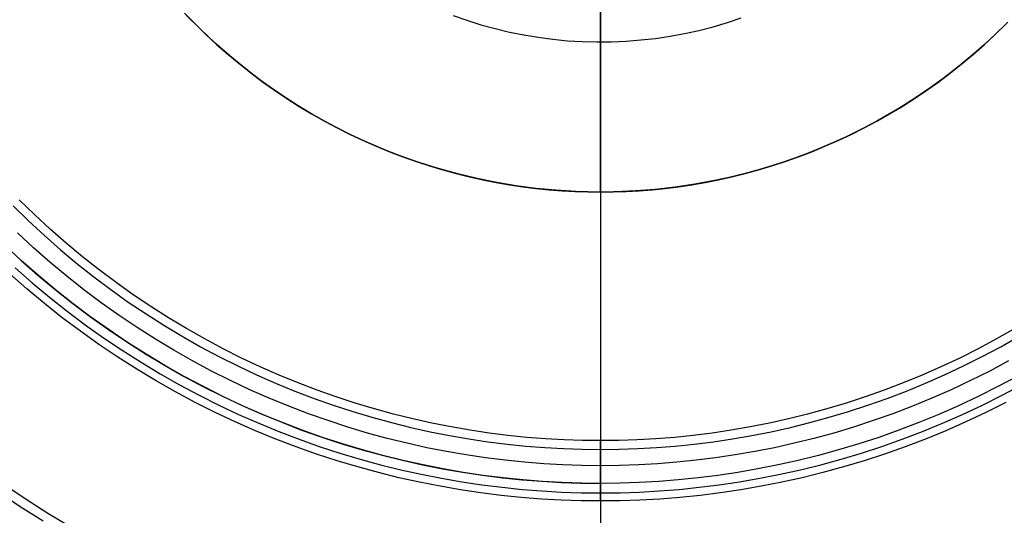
# Model space of a CAD drawing. Header units: millimetres. Extents: x 9981 to 10381, y 6395 to 6795.
# Tile 6 of 19: x 10115 to 10226, y 6493 to 6549. Entities that reach past the tile are written whole.
import ezdxf

# ---------------------------------------------------------------- set-up
doc = ezdxf.new("R2010")
doc.units = ezdxf.units.MM
doc.header["$MEASUREMENT"] = 0
for name, color, linetype in [('0 filanca', 1, 'Continuous'), ('0 filanca2', 6, 'Continuous'), ('0 riflettore', 140, 'Continuous')]:
    doc.layers.add(name, color=color, linetype=linetype)

msp = doc.modelspace()

# ---------------------------------------------------------------- linework, layer by layer
at = {"layer": '0 filanca', "lineweight": -3}
for points in [[(10180.73, 6501.8), (10178.66, 6501.82), (10176.58, 6501.89), (10174.47, 6502.01), (10172.36, 6502.17), (10170.23, 6502.39), (10168.09, 6502.66), (10165.94, 6502.98), (10163.78, 6503.35), (10161.61, 6503.78), (10159.44, 6504.26), (10157.27, 6504.8), (10155.09, 6505.39), (10152.92, 6506.04), (10150.75, 6506.75), (10148.59, 6507.51), (10146.44, 6508.34), (10144.29, 6509.22), (10142.16, 6510.16), (10140.04, 6511.15), (10137.94, 6512.2), (10135.86, 6513.31), (10133.8, 6514.48), (10131.76, 6515.7), (10129.75, 6516.98), (10127.77, 6518.31), (10125.81, 6519.7), (10123.89, 6521.14), (10122.01, 6522.63), (10120.16, 6524.17), (10118.35, 6525.76), (10116.58, 6527.4), (10114.85, 6529.08)], [(10114.15, 6528.38), (10115.9, 6526.68), (10117.69, 6525.02), (10119.51, 6523.42), (10121.38, 6521.86), (10123.29, 6520.35), (10125.23, 6518.9), (10127.2, 6517.5), (10129.21, 6516.15), (10131.24, 6514.86), (10133.3, 6513.62), (10135.38, 6512.44), (10137.48, 6511.32), (10139.61, 6510.26), (10141.75, 6509.25), (10143.9, 6508.3), (10146.07, 6507.41), (10148.25, 6506.58), (10150.43, 6505.81), (10152.63, 6505.09), (10154.82, 6504.44), (10157.02, 6503.84), (10159.21, 6503.29), (10161.41, 6502.81), (10163.6, 6502.37), (10165.78, 6502), (10167.95, 6501.67), (10170.12, 6501.4), (10172.27, 6501.18), (10174.41, 6501.01), (10176.53, 6500.9), (10178.64, 6500.83), (10180.73, 6500.8)], [(10113.21, 6523.93), (10115.07, 6522.21), (10116.97, 6520.53), (10118.91, 6518.91), (10120.9, 6517.34), (10122.91, 6515.83), (10124.96, 6514.37), (10127.05, 6512.97), (10129.16, 6511.62), (10131.3, 6510.34), (10133.47, 6509.11), (10135.66, 6507.94), (10137.86, 6506.83), (10140.09, 6505.78), (10142.33, 6504.79), (10144.59, 6503.87), (10146.85, 6503), (10149.12, 6502.19), (10151.4, 6501.45), (10153.69, 6500.76), (10155.97, 6500.14), (10158.26, 6499.57), (10160.54, 6499.06), (10162.81, 6498.61), (10165.09, 6498.21), (10167.35, 6497.88), (10169.6, 6497.59), (10171.84, 6497.36), (10174.06, 6497.19), (10176.27, 6497.06), (10178.47, 6496.98), (10180.64, 6496.96)], [(10180.73, 6496.96), (10178.55, 6496.98), (10176.36, 6497.06), (10174.15, 6497.18), (10171.92, 6497.35), (10169.68, 6497.58), (10167.43, 6497.86), (10165.17, 6498.2), (10162.9, 6498.59), (10160.62, 6499.04), (10158.34, 6499.55), (10156.05, 6500.12), (10153.76, 6500.74), (10151.48, 6501.43), (10149.2, 6502.17), (10146.92, 6502.97), (10144.66, 6503.84), (10142.4, 6504.76), (10140.16, 6505.75), (10137.93, 6506.8), (10135.72, 6507.91), (10133.53, 6509.07), (10131.36, 6510.3), (10129.22, 6511.59), (10127.1, 6512.93), (10125.02, 6514.33), (10122.96, 6515.79), (10120.94, 6517.31), (10118.96, 6518.88), (10117.02, 6520.5), (10115.11, 6522.17), (10113.25, 6523.89)], [(10114.39, 6521.36), (10116.31, 6519.67), (10118.28, 6518.03), (10120.28, 6516.45), (10122.32, 6514.92), (10124.4, 6513.44), (10126.51, 6512.03), (10128.65, 6510.67), (10130.81, 6509.37), (10133.01, 6508.12), (10135.22, 6506.94), (10137.46, 6505.82), (10139.71, 6504.76), (10141.98, 6503.77), (10144.26, 6502.83), (10146.55, 6501.96), (10148.85, 6501.14), (10151.16, 6500.39), (10153.47, 6499.7), (10155.78, 6499.07), (10158.09, 6498.5), (10160.4, 6497.98), (10162.7, 6497.53), (10165, 6497.13), (10167.28, 6496.79), (10169.56, 6496.51), (10171.83, 6496.28), (10174.08, 6496.1), (10176.31, 6495.97), (10178.53, 6495.9), (10180.73, 6495.87)], [(10227.66, 6514.48), (10225.6, 6513.31), (10223.52, 6512.2), (10221.42, 6511.15), (10219.3, 6510.16), (10217.17, 6509.22), (10215.02, 6508.34), (10212.87, 6507.51), (10210.7, 6506.75), (10208.54, 6506.04), (10206.36, 6505.39), (10204.19, 6504.8), (10202.02, 6504.26), (10199.85, 6503.78), (10197.68, 6503.35), (10195.52, 6502.98), (10193.37, 6502.66), (10191.23, 6502.39), (10189.1, 6502.17), (10186.98, 6502.01), (10184.88, 6501.89), (10182.8, 6501.82), (10180.73, 6501.8)], [(10180.73, 6500.8), (10182.82, 6500.83), (10184.93, 6500.9), (10187.05, 6501.01), (10189.19, 6501.18), (10191.34, 6501.4), (10193.51, 6501.67), (10195.68, 6502), (10197.86, 6502.37), (10200.05, 6502.81), (10202.24, 6503.29), (10204.44, 6503.84), (10206.64, 6504.44), (10208.83, 6505.09), (10211.02, 6505.81), (10213.21, 6506.58), (10215.39, 6507.41), (10217.55, 6508.3), (10219.71, 6509.25), (10221.85, 6510.26), (10223.97, 6511.32), (10226.08, 6512.44), (10228.16, 6513.62)], [(10227.93, 6509.07), (10225.74, 6507.91), (10223.53, 6506.8), (10221.3, 6505.75), (10219.06, 6504.76), (10216.8, 6503.84), (10214.54, 6502.97), (10212.26, 6502.17), (10209.98, 6501.43), (10207.69, 6500.74), (10205.41, 6500.12), (10203.12, 6499.55), (10200.84, 6499.04), (10198.56, 6498.59), (10196.29, 6498.2), (10194.03, 6497.86), (10191.77, 6497.58), (10189.53, 6497.35), (10187.31, 6497.18), (10185.1, 6497.06), (10182.9, 6496.98), (10180.73, 6496.96)], [(10180.73, 6495.87), (10182.93, 6495.9), (10185.15, 6495.97), (10187.38, 6496.1), (10189.63, 6496.28), (10191.9, 6496.51), (10194.17, 6496.79), (10196.46, 6497.13), (10198.76, 6497.53), (10201.06, 6497.98), (10203.37, 6498.5), (10205.68, 6499.07), (10207.99, 6499.7), (10210.3, 6500.39), (10212.61, 6501.14), (10214.91, 6501.96), (10217.2, 6502.83), (10219.48, 6503.77), (10221.75, 6504.76), (10224, 6505.82), (10226.24, 6506.94), (10228.45, 6508.12)], [(10120.69, 6492), (10118.08, 6493.56), (10115.51, 6495.2), (10112.97, 6496.9)], [(10112.39, 6496.07), (10114.95, 6494.35), (10117.55, 6492.7)]]:
    msp.add_lwpolyline(points, dxfattribs=at)
for points in [[(10180.73, 6501.8, -947.81), (10180.73, 6501.75, -951.45), (10180.73, 6501.61, -955.13), (10180.73, 6501.38, -958.83), (10180.73, 6501.04, -962.57), (10180.73, 6500.61, -966.33), (10180.73, 6500.07, -970.1), (10180.73, 6499.43, -973.9), (10180.73, 6498.68, -977.71), (10180.73, 6497.83, -981.53), (10180.73, 6496.86, -985.35), (10180.73, 6495.78, -989.18), (10180.73, 6494.59, -992.99), (10180.73, 6493.28, -996.8)], [(10180.73, 6496.96, -910.64), (10180.73, 6498.13, -915.37), (10180.73, 6499.13, -920.1), (10180.73, 6499.96, -924.8), (10180.73, 6500.63, -929.48), (10180.73, 6501.15, -934.13), (10180.73, 6501.51, -938.74), (10180.73, 6501.73, -943.3), (10180.73, 6501.8, -947.81)], [(10180.73, 6500.8, -947.74), (10180.73, 6500.76, -951.39), (10180.73, 6500.62, -955.07), (10180.73, 6500.38, -958.78), (10180.73, 6500.05, -962.52), (10180.73, 6499.61, -966.28), (10180.73, 6499.07, -970.07), (10180.73, 6498.42, -973.87), (10180.73, 6497.67, -977.68), (10180.73, 6496.8, -981.51), (10180.73, 6495.83, -985.34), (10180.73, 6494.74, -989.17), (10180.73, 6493.54, -992.99), (10180.73, 6492.22, -996.8)], [(10180.73, 6495.87, -910.32), (10180.73, 6497.06, -915.08), (10180.73, 6498.08, -919.84), (10180.73, 6498.93, -924.58), (10180.73, 6499.62, -929.29), (10180.73, 6500.14, -933.97), (10180.73, 6500.51, -938.61), (10180.73, 6500.73, -943.2), (10180.73, 6500.8, -947.74)], [(10180.73, 6496.96, -910.64), (10180.73, 6496.89, -910.64), (10180.73, 6496.83, -910.64), (10180.73, 6496.76, -910.63), (10180.73, 6496.69, -910.62), (10180.73, 6496.62, -910.61), (10180.73, 6496.59, -910.61), (10180.73, 6496.55, -910.6), (10180.73, 6496.52, -910.59), (10180.73, 6496.48, -910.58), (10180.73, 6496.45, -910.57), (10180.73, 6496.41, -910.56), (10180.73, 6496.38, -910.55), (10180.73, 6496.34, -910.54), (10180.73, 6496.31, -910.53), (10180.73, 6496.28, -910.52), (10180.73, 6496.24, -910.51), (10180.73, 6496.21, -910.49), (10180.73, 6496.17, -910.48), (10180.73, 6496.14, -910.46), (10180.73, 6496.1, -910.45), (10180.73, 6496.07, -910.43), (10180.73, 6496.04, -910.42), (10180.73, 6496, -910.4), (10180.73, 6495.97, -910.38), (10180.73, 6495.94, -910.36), (10180.73, 6495.91, -910.34), (10180.73, 6495.87, -910.32)]]:
    msp.add_polyline3d(points, dxfattribs=at)
at = {"layer": '0 filanca2', "lineweight": -3}
for points in [[(10180.73, 6498.96), (10178.6, 6498.98), (10176.45, 6499.05), (10174.28, 6499.17), (10172.1, 6499.35), (10169.91, 6499.57), (10167.7, 6499.85), (10165.49, 6500.18), (10163.26, 6500.56), (10161.03, 6501), (10158.79, 6501.5), (10156.55, 6502.05), (10154.31, 6502.66), (10152.08, 6503.33), (10149.84, 6504.06), (10147.61, 6504.85), (10145.39, 6505.7), (10143.18, 6506.61), (10140.98, 6507.57), (10138.8, 6508.6), (10136.64, 6509.68), (10134.49, 6510.83), (10132.37, 6512.03), (10130.27, 6513.29), (10128.2, 6514.61), (10126.15, 6515.98), (10124.14, 6517.41), (10122.16, 6518.89), (10120.22, 6520.43), (10118.32, 6522.02), (10116.45, 6523.65), (10114.63, 6525.34)], [(10180.73, 6496.96), (10178.55, 6496.98), (10176.36, 6497.06), (10174.15, 6497.18), (10171.92, 6497.35), (10169.68, 6497.58), (10167.43, 6497.86), (10165.17, 6498.2), (10162.9, 6498.59), (10160.62, 6499.04), (10158.34, 6499.55), (10156.05, 6500.12), (10153.76, 6500.74), (10151.48, 6501.43), (10149.2, 6502.17), (10146.92, 6502.97), (10144.66, 6503.84), (10142.4, 6504.76), (10140.16, 6505.75), (10137.93, 6506.8), (10135.72, 6507.91), (10133.53, 6509.07), (10131.36, 6510.3), (10129.22, 6511.59), (10127.1, 6512.93), (10125.02, 6514.33), (10122.96, 6515.79), (10120.94, 6517.31), (10118.96, 6518.88), (10117.02, 6520.5), (10115.11, 6522.17), (10113.25, 6523.89)], [(10180.73, 6496.96), (10178.55, 6496.98), (10176.36, 6497.06), (10174.15, 6497.18), (10171.92, 6497.35), (10169.68, 6497.58), (10167.43, 6497.86), (10165.17, 6498.2), (10162.9, 6498.59), (10160.62, 6499.04), (10158.34, 6499.55), (10156.05, 6500.12), (10153.76, 6500.74), (10151.48, 6501.43), (10149.2, 6502.17), (10146.92, 6502.97), (10144.66, 6503.84), (10142.4, 6504.76), (10140.16, 6505.75), (10137.93, 6506.8), (10135.72, 6507.91), (10133.53, 6509.07), (10131.36, 6510.3), (10129.22, 6511.59), (10127.1, 6512.93), (10125.02, 6514.33), (10122.96, 6515.79), (10120.94, 6517.31), (10118.96, 6518.88), (10117.02, 6520.5), (10115.11, 6522.17), (10113.25, 6523.89)], [(10180.73, 6494.96), (10178.51, 6494.98), (10176.27, 6495.06), (10174.02, 6495.18), (10171.74, 6495.36), (10169.46, 6495.6), (10167.16, 6495.88), (10164.85, 6496.23), (10162.53, 6496.63), (10160.21, 6497.09), (10157.88, 6497.6), (10155.55, 6498.18), (10153.21, 6498.82), (10150.88, 6499.52), (10148.55, 6500.28), (10146.23, 6501.1), (10143.92, 6501.98), (10141.62, 6502.92), (10139.33, 6503.93), (10137.05, 6505), (10134.8, 6506.13), (10132.56, 6507.32), (10130.35, 6508.57), (10128.17, 6509.89), (10126.01, 6511.26), (10123.88, 6512.69), (10121.78, 6514.18), (10119.72, 6515.72), (10117.7, 6517.32), (10115.71, 6518.98), (10113.77, 6520.68)], [(10226.97, 6510.83), (10224.82, 6509.68), (10222.66, 6508.6), (10220.47, 6507.57), (10218.28, 6506.61), (10216.07, 6505.7), (10213.85, 6504.85), (10211.62, 6504.06), (10209.38, 6503.33), (10207.14, 6502.66), (10204.9, 6502.05), (10202.67, 6501.5), (10200.43, 6501), (10198.2, 6500.56), (10195.97, 6500.18), (10193.76, 6499.85), (10191.55, 6499.57), (10189.36, 6499.35), (10187.17, 6499.17), (10185.01, 6499.05), (10182.86, 6498.98), (10180.73, 6498.96)], [(10227.93, 6509.07), (10225.74, 6507.91), (10223.53, 6506.8), (10221.3, 6505.75), (10219.06, 6504.76), (10216.8, 6503.84), (10214.54, 6502.97), (10212.26, 6502.17), (10209.98, 6501.43), (10207.69, 6500.74), (10205.41, 6500.12), (10203.12, 6499.55), (10200.84, 6499.04), (10198.56, 6498.59), (10196.29, 6498.2), (10194.03, 6497.86), (10191.77, 6497.58), (10189.53, 6497.35), (10187.31, 6497.18), (10185.1, 6497.06), (10182.9, 6496.98), (10180.73, 6496.96)], [(10227.93, 6509.07), (10225.74, 6507.91), (10223.53, 6506.8), (10221.3, 6505.75), (10219.06, 6504.76), (10216.8, 6503.84), (10214.54, 6502.97), (10212.26, 6502.17), (10209.98, 6501.43), (10207.69, 6500.74), (10205.41, 6500.12), (10203.12, 6499.55), (10200.84, 6499.04), (10198.56, 6498.59), (10196.29, 6498.2), (10194.03, 6497.86), (10191.77, 6497.58), (10189.53, 6497.35), (10187.31, 6497.18), (10185.1, 6497.06), (10182.9, 6496.98), (10180.73, 6496.96)], [(10226.66, 6506.13), (10224.4, 6505), (10222.13, 6503.93), (10219.84, 6502.92), (10217.54, 6501.98), (10215.23, 6501.1), (10212.9, 6500.28), (10210.58, 6499.52), (10208.24, 6498.82), (10205.91, 6498.18), (10203.58, 6497.6), (10201.25, 6497.09), (10198.93, 6496.63), (10196.61, 6496.23), (10194.3, 6495.88), (10192, 6495.6), (10189.71, 6495.36), (10187.44, 6495.18), (10185.19, 6495.06), (10182.95, 6494.98), (10180.73, 6494.96)]]:
    msp.add_lwpolyline(points, dxfattribs=at)
msp.add_polyline3d([(10180.73, 6498.96, -908.64), (10180.73, 6498.96, -908.68), (10180.73, 6498.96, -908.73), (10180.73, 6498.95, -908.77), (10180.73, 6498.95, -908.82), (10180.73, 6498.95, -908.87), (10180.73, 6498.94, -908.91), (10180.73, 6498.93, -908.96), (10180.73, 6498.92, -909), (10180.73, 6498.92, -909.05), (10180.73, 6498.91, -909.1), (10180.73, 6498.89, -909.14), (10180.73, 6498.88, -909.19), (10180.73, 6498.87, -909.24), (10180.73, 6498.85, -909.28), (10180.73, 6498.84, -909.33), (10180.73, 6498.82, -909.38), (10180.73, 6498.8, -909.42), (10180.73, 6498.78, -909.47), (10180.73, 6498.76, -909.51), (10180.73, 6498.73, -909.56), (10180.73, 6498.71, -909.6), (10180.73, 6498.69, -909.65), (10180.73, 6498.66, -909.69), (10180.73, 6498.63, -909.73), (10180.73, 6498.6, -909.78), (10180.73, 6498.57, -909.82), (10180.73, 6498.54, -909.86), (10180.73, 6498.51, -909.9), (10180.73, 6498.48, -909.94), (10180.73, 6498.44, -909.98), (10180.73, 6498.41, -910.02), (10180.73, 6498.37, -910.05), (10180.73, 6498.34, -910.09), (10180.73, 6498.3, -910.13), (10180.73, 6498.26, -910.16), (10180.73, 6498.22, -910.19), (10180.73, 6498.18, -910.22), (10180.73, 6498.14, -910.26), (10180.73, 6498.1, -910.29), (10180.73, 6498.05, -910.31), (10180.73, 6498.01, -910.34), (10180.73, 6497.97, -910.37), (10180.73, 6497.92, -910.39), (10180.73, 6497.88, -910.42), (10180.73, 6497.83, -910.44), (10180.73, 6497.79, -910.46), (10180.73, 6497.74, -910.48), (10180.73, 6497.69, -910.5), (10180.73, 6497.65, -910.52), (10180.73, 6497.6, -910.53), (10180.73, 6497.56, -910.55), (10180.73, 6497.51, -910.56), (10180.73, 6497.46, -910.58), (10180.73, 6497.42, -910.59), (10180.73, 6497.37, -910.6), (10180.73, 6497.32, -910.61), (10180.73, 6497.28, -910.61), (10180.73, 6497.23, -910.62), (10180.73, 6497.18, -910.63), (10180.73, 6497.14, -910.63), (10180.73, 6497.09, -910.64), (10180.73, 6497.05, -910.64), (10180.73, 6497, -910.64), (10180.73, 6496.96, -910.64), (10180.73, 6496.91, -910.64), (10180.73, 6496.87, -910.64), (10180.73, 6496.82, -910.64), (10180.73, 6496.78, -910.63), (10180.73, 6496.73, -910.63), (10180.73, 6496.69, -910.62), (10180.73, 6496.64, -910.61), (10180.73, 6496.59, -910.61), (10180.73, 6496.55, -910.6), (10180.73, 6496.5, -910.59), (10180.73, 6496.45, -910.58), (10180.73, 6496.41, -910.56), (10180.73, 6496.36, -910.55), (10180.73, 6496.31, -910.53), (10180.73, 6496.27, -910.52), (10180.73, 6496.22, -910.5), (10180.73, 6496.18, -910.48), (10180.73, 6496.13, -910.46), (10180.73, 6496.08, -910.44), (10180.73, 6496.04, -910.42), (10180.73, 6495.99, -910.39), (10180.73, 6495.95, -910.37), (10180.73, 6495.91, -910.34), (10180.73, 6495.86, -910.31), (10180.73, 6495.82, -910.29), (10180.73, 6495.78, -910.26), (10180.73, 6495.74, -910.22), (10180.73, 6495.7, -910.19), (10180.73, 6495.66, -910.16), (10180.73, 6495.62, -910.13), (10180.73, 6495.58, -910.09), (10180.73, 6495.54, -910.05), (10180.73, 6495.51, -910.02), (10180.73, 6495.47, -909.98), (10180.73, 6495.44, -909.94), (10180.73, 6495.41, -909.9), (10180.73, 6495.37, -909.86), (10180.73, 6495.34, -909.82), (10180.73, 6495.31, -909.78), (10180.73, 6495.28, -909.73), (10180.73, 6495.26, -909.69), (10180.73, 6495.23, -909.65), (10180.73, 6495.21, -909.6), (10180.73, 6495.18, -909.56), (10180.73, 6495.16, -909.51), (10180.73, 6495.14, -909.47), (10180.73, 6495.12, -909.42), (10180.73, 6495.1, -909.38), (10180.73, 6495.08, -909.33), (10180.73, 6495.06, -909.28), (10180.73, 6495.05, -909.24), (10180.73, 6495.04, -909.19), (10180.73, 6495.02, -909.14), (10180.73, 6495.01, -909.1), (10180.73, 6495, -909.05), (10180.73, 6494.99, -909), (10180.73, 6494.98, -908.96), (10180.73, 6494.98, -908.91), (10180.73, 6494.97, -908.87), (10180.73, 6494.97, -908.82), (10180.73, 6494.96, -908.77), (10180.73, 6494.96, -908.73), (10180.73, 6494.96, -908.68), (10180.73, 6494.96, -908.64), (10180.73, 6494.96, -908.6), (10180.73, 6494.96, -908.55), (10180.73, 6494.96, -908.51), (10180.73, 6494.97, -908.46), (10180.73, 6494.97, -908.41), (10180.73, 6494.98, -908.37), (10180.73, 6494.98, -908.32), (10180.73, 6494.99, -908.28), (10180.73, 6495, -908.23), (10180.73, 6495.01, -908.18), (10180.73, 6495.02, -908.14), (10180.73, 6495.04, -908.09), (10180.73, 6495.05, -908.04), (10180.73, 6495.06, -908), (10180.73, 6495.08, -907.95), (10180.73, 6495.1, -907.9), (10180.73, 6495.12, -907.86), (10180.73, 6495.14, -907.81), (10180.73, 6495.16, -907.77), (10180.73, 6495.18, -907.72), (10180.73, 6495.21, -907.68), (10180.73, 6495.23, -907.63), (10180.73, 6495.26, -907.59), (10180.73, 6495.28, -907.55), (10180.73, 6495.31, -907.5), (10180.73, 6495.34, -907.46), (10180.73, 6495.37, -907.42), (10180.73, 6495.41, -907.38), (10180.73, 6495.44, -907.34), (10180.73, 6495.47, -907.3), (10180.73, 6495.51, -907.26), (10180.73, 6495.54, -907.23), (10180.73, 6495.58, -907.19), (10180.73, 6495.62, -907.15), (10180.73, 6495.66, -907.12), (10180.73, 6495.7, -907.09), (10180.73, 6495.74, -907.06), (10180.73, 6495.78, -907.02), (10180.73, 6495.82, -906.99), (10180.73, 6495.86, -906.97), (10180.73, 6495.91, -906.94), (10180.73, 6495.95, -906.91), (10180.73, 6495.99, -906.89), (10180.73, 6496.04, -906.86), (10180.73, 6496.08, -906.84), (10180.73, 6496.13, -906.82), (10180.73, 6496.18, -906.8), (10180.73, 6496.22, -906.78), (10180.73, 6496.27, -906.76), (10180.73, 6496.31, -906.75), (10180.73, 6496.36, -906.73), (10180.73, 6496.41, -906.72), (10180.73, 6496.45, -906.7), (10180.73, 6496.5, -906.69), (10180.73, 6496.55, -906.68), (10180.73, 6496.59, -906.67), (10180.73, 6496.64, -906.67), (10180.73, 6496.69, -906.66), (10180.73, 6496.73, -906.65), (10180.73, 6496.78, -906.65), (10180.73, 6496.82, -906.64), (10180.73, 6496.87, -906.64), (10180.73, 6496.91, -906.64), (10180.73, 6496.96, -906.64), (10180.73, 6497, -906.64), (10180.73, 6497.05, -906.64), (10180.73, 6497.09, -906.64), (10180.73, 6497.14, -906.65), (10180.73, 6497.18, -906.65), (10180.73, 6497.23, -906.66), (10180.73, 6497.28, -906.67), (10180.73, 6497.32, -906.67), (10180.73, 6497.37, -906.68), (10180.73, 6497.42, -906.69), (10180.73, 6497.46, -906.7), (10180.73, 6497.51, -906.72), (10180.73, 6497.56, -906.73), (10180.73, 6497.6, -906.75), (10180.73, 6497.65, -906.76), (10180.73, 6497.69, -906.78), (10180.73, 6497.74, -906.8), (10180.73, 6497.79, -906.82), (10180.73, 6497.83, -906.84), (10180.73, 6497.88, -906.86), (10180.73, 6497.92, -906.89), (10180.73, 6497.97, -906.91), (10180.73, 6498.01, -906.94), (10180.73, 6498.05, -906.97), (10180.73, 6498.1, -906.99), (10180.73, 6498.14, -907.02), (10180.73, 6498.18, -907.06), (10180.73, 6498.22, -907.09), (10180.73, 6498.26, -907.12), (10180.73, 6498.3, -907.15), (10180.73, 6498.34, -907.19), (10180.73, 6498.37, -907.23), (10180.73, 6498.41, -907.26), (10180.73, 6498.44, -907.3), (10180.73, 6498.48, -907.34), (10180.73, 6498.51, -907.38), (10180.73, 6498.54, -907.42), (10180.73, 6498.57, -907.46), (10180.73, 6498.6, -907.5), (10180.73, 6498.63, -907.55), (10180.73, 6498.66, -907.59), (10180.73, 6498.69, -907.63), (10180.73, 6498.71, -907.68), (10180.73, 6498.73, -907.72), (10180.73, 6498.76, -907.77), (10180.73, 6498.78, -907.81), (10180.73, 6498.8, -907.86), (10180.73, 6498.82, -907.9), (10180.73, 6498.84, -907.95), (10180.73, 6498.85, -908), (10180.73, 6498.87, -908.04), (10180.73, 6498.88, -908.09), (10180.73, 6498.89, -908.14), (10180.73, 6498.91, -908.18), (10180.73, 6498.92, -908.23), (10180.73, 6498.92, -908.28), (10180.73, 6498.93, -908.32), (10180.73, 6498.94, -908.37), (10180.73, 6498.95, -908.41), (10180.73, 6498.95, -908.46), (10180.73, 6498.95, -908.51), (10180.73, 6498.96, -908.55), (10180.73, 6498.96, -908.6), (10180.73, 6498.96, -908.64)], dxfattribs=at)
at = {"layer": '0 riflettore', "lineweight": -3}
for points in [[(10180.73, 6690.96), (10180.73, 6498.96)], [(10180.73, 6529.96), (10180.73, 6659.96)], [(10180.73, 6569.96), (10180.73, 6529.96)], [(10180.73, 6529.96), (10179.29, 6529.97), (10177.83, 6530.02), (10176.37, 6530.1), (10174.89, 6530.22), (10173.4, 6530.37), (10171.91, 6530.56), (10170.41, 6530.78), (10168.9, 6531.04), (10167.39, 6531.34), (10165.88, 6531.68), (10164.36, 6532.05), (10162.84, 6532.47), (10161.33, 6532.92), (10159.82, 6533.41), (10158.31, 6533.95), (10156.8, 6534.52), (10155.31, 6535.14), (10153.82, 6535.79), (10152.34, 6536.48), (10150.87, 6537.22), (10149.42, 6537.99), (10147.98, 6538.81), (10146.56, 6539.66), (10145.16, 6540.55), (10143.78, 6541.48), (10142.41, 6542.45), (10141.08, 6543.45), (10139.76, 6544.5), (10138.47, 6545.57), (10137.21, 6546.68), (10135.97, 6547.82), (10134.77, 6549), (10133.59, 6550.2)], [(10133.59, 6550.2), (10134.77, 6549), (10135.97, 6547.82), (10137.21, 6546.68), (10138.47, 6545.57), (10139.76, 6544.5), (10141.08, 6543.45), (10142.41, 6542.45), (10143.78, 6541.48), (10145.16, 6540.55), (10146.56, 6539.66), (10147.98, 6538.81), (10149.42, 6537.99), (10150.87, 6537.22), (10152.34, 6536.48), (10153.82, 6535.79), (10155.31, 6535.14), (10156.8, 6534.52), (10158.31, 6533.95), (10159.82, 6533.41), (10161.33, 6532.92), (10162.84, 6532.47), (10164.36, 6532.05), (10165.88, 6531.68), (10167.39, 6531.34), (10168.9, 6531.04), (10170.41, 6530.78), (10171.91, 6530.56), (10173.4, 6530.37), (10174.89, 6530.22), (10176.37, 6530.1), (10177.83, 6530.02), (10179.29, 6529.97), (10180.73, 6529.96)], [(10226.89, 6549.2), (10225.27, 6547.62), (10223.6, 6546.1), (10221.88, 6544.65), (10220.11, 6543.25), (10218.29, 6541.91), (10216.43, 6540.64), (10214.52, 6539.43), (10212.58, 6538.29), (10210.59, 6537.22), (10208.57, 6536.22), (10206.51, 6535.29), (10204.43, 6534.43), (10202.31, 6533.65), (10200.17, 6532.93), (10198.01, 6532.3), (10195.82, 6531.73), (10193.62, 6531.25), (10191.4, 6530.84), (10189.17, 6530.51), (10186.92, 6530.25), (10184.68, 6530.08), (10182.42, 6529.98), (10180.16, 6529.96), (10177.91, 6530.02), (10175.66, 6530.16), (10173.41, 6530.37), (10171.17, 6530.66), (10168.95, 6531.03), (10166.74, 6531.48), (10164.54, 6532.01), (10162.37, 6532.61), (10160.21, 6533.28), (10158.09, 6534.03), (10155.98, 6534.85), (10153.91, 6535.75), (10151.87, 6536.71), (10149.87, 6537.75), (10147.9, 6538.86), (10145.98, 6540.03), (10144.09, 6541.27), (10142.25, 6542.57), (10140.45, 6543.94), (10138.71, 6545.37), (10137.01, 6546.86), (10135.37, 6548.4), (10133.78, 6550)], [(10164.01, 6549.96), (10165.58, 6549.41), (10167.17, 6548.91), (10168.78, 6548.47), (10170.4, 6548.08), (10172.03, 6547.75), (10173.67, 6547.48), (10175.33, 6547.26), (10176.98, 6547.1), (10178.65, 6547), (10180.31, 6546.96), (10181.98, 6546.97), (10183.64, 6547.05), (10185.3, 6547.18), (10186.96, 6547.36), (10188.61, 6547.61), (10190.25, 6547.91), (10191.87, 6548.27), (10193.49, 6548.68), (10195.09, 6549.16), (10196.67, 6549.68)], [(10226.69, 6549), (10225.49, 6547.82), (10224.25, 6546.68), (10222.99, 6545.57), (10221.7, 6544.5), (10220.38, 6543.45), (10219.04, 6542.45), (10217.68, 6541.48), (10216.3, 6540.55), (10214.89, 6539.66), (10213.47, 6538.81), (10212.04, 6537.99), (10210.58, 6537.22), (10209.12, 6536.48), (10207.64, 6535.79), (10206.15, 6535.14), (10204.66, 6534.52), (10203.15, 6533.95), (10201.64, 6533.41), (10200.13, 6532.92), (10198.61, 6532.47), (10197.1, 6532.05), (10195.58, 6531.68), (10194.07, 6531.34), (10192.56, 6531.04), (10191.05, 6530.78), (10189.55, 6530.56), (10188.06, 6530.37), (10186.57, 6530.22), (10185.09, 6530.1), (10183.63, 6530.02), (10182.17, 6529.97), (10180.73, 6529.96)], [(10180.73, 6529.96), (10182.17, 6529.97), (10183.63, 6530.02), (10185.09, 6530.1), (10186.57, 6530.22), (10188.06, 6530.37), (10189.55, 6530.56), (10191.05, 6530.78), (10192.56, 6531.04), (10194.07, 6531.34), (10195.58, 6531.68), (10197.1, 6532.05), (10198.61, 6532.47), (10200.13, 6532.92), (10201.64, 6533.41), (10203.15, 6533.95), (10204.66, 6534.52), (10206.15, 6535.14), (10207.64, 6535.79), (10209.12, 6536.48), (10210.58, 6537.22), (10212.04, 6537.99), (10213.47, 6538.81), (10214.89, 6539.66), (10216.3, 6540.55), (10217.68, 6541.48), (10219.04, 6542.45), (10220.38, 6543.45), (10221.7, 6544.5), (10222.99, 6545.57), (10224.25, 6546.68), (10225.49, 6547.82), (10226.69, 6549)], [(10180.73, 6498.96), (10178.6, 6498.98), (10176.45, 6499.05), (10174.28, 6499.17), (10172.1, 6499.35), (10169.91, 6499.57), (10167.7, 6499.85), (10165.49, 6500.18), (10163.26, 6500.56), (10161.03, 6501), (10158.79, 6501.5), (10156.55, 6502.05), (10154.31, 6502.66), (10152.08, 6503.33), (10149.84, 6504.06), (10147.61, 6504.85), (10145.39, 6505.7), (10143.18, 6506.61), (10140.98, 6507.57), (10138.8, 6508.6), (10136.64, 6509.68), (10134.49, 6510.83), (10132.37, 6512.03), (10130.27, 6513.29), (10128.2, 6514.61), (10126.15, 6515.98), (10124.14, 6517.41), (10122.16, 6518.89), (10120.22, 6520.43), (10118.32, 6522.02), (10116.45, 6523.65), (10114.63, 6525.34)], [(10226.97, 6510.83), (10224.82, 6509.68), (10222.66, 6508.6), (10220.47, 6507.57), (10218.28, 6506.61), (10216.07, 6505.7), (10213.85, 6504.85), (10211.62, 6504.06), (10209.38, 6503.33), (10207.14, 6502.66), (10204.9, 6502.05), (10202.67, 6501.5), (10200.43, 6501), (10198.2, 6500.56), (10195.97, 6500.18), (10193.76, 6499.85), (10191.55, 6499.57), (10189.36, 6499.35), (10187.17, 6499.17), (10185.01, 6499.05), (10182.86, 6498.98), (10180.73, 6498.96)]]:
    msp.add_lwpolyline(points, dxfattribs=at)
at = {"layer": '0 riflettore', "lineweight": -3, "extrusion": (1, 0, 0)}
for points in [[(6549.96, -820.64), (6498.96, -910.64)], [(6529.96, -355.64), (6529.96, -375.64)]]:
    msp.add_lwpolyline(points, dxfattribs=at)

doc.saveas('drawing.dxf')
